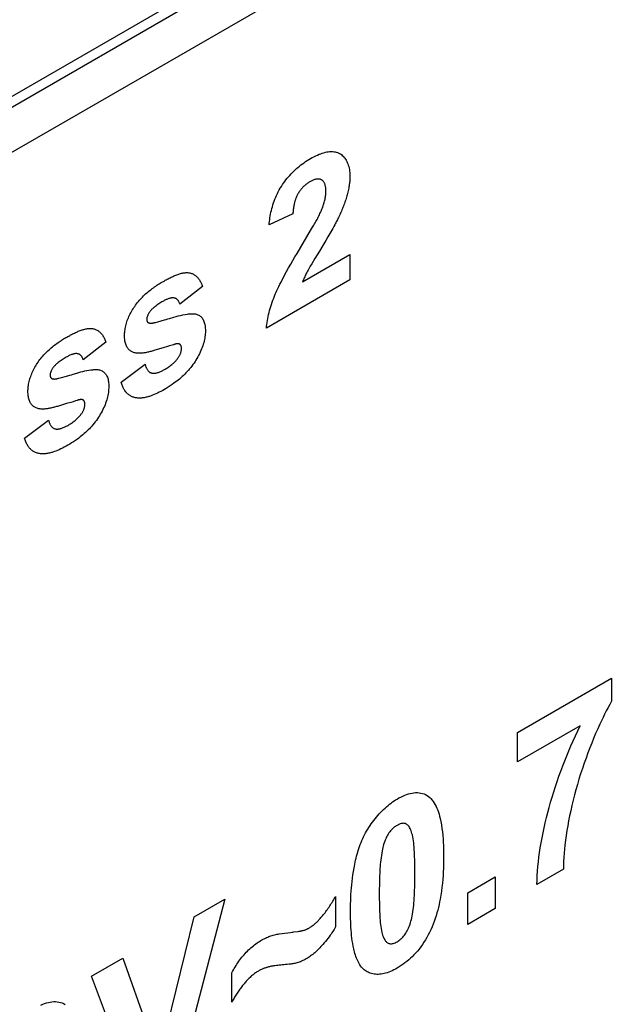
# Model space of a CAD drawing. Extents: x 953 to 1256, y 168 to 424.
# Tile 19 of 25: x 1248.03 to 1252.47, y 312.86 to 320.14. Entities that reach past the tile are written whole.
import ezdxf

# ---------------------------------------------------------------- set-up
doc = ezdxf.new("R2010")
doc.units = 0
doc.header["$LTSCALE"] = 0.5
doc.layers.get('0').update_dxf_attribs({"linetype": 'CONTINUOUS'})

msp = doc.modelspace()

# ---------------------------------------------------------------- linework, layer by layer
at = {"color": 7, "linetype": 'Continuous'}
for p, q in [((1255.8718, 324.1382), (1241.7297, 315.9733)), ((1241.7297, 315.8945), (1255.584, 323.8933)), ((1241.7297, 315.5622), (1255.8718, 323.7271))]:
    msp.add_line(p, q, dxfattribs=at)
at = {"color": 1, "linetype": 'Continuous'}
for p, q in [((1250.0501, 318.7072), (1249.8742, 318.6259)), ((1250.181, 318.5839), (1250.1958, 318.6088)), ((1250.1958, 318.6088), (1250.2055, 318.6254)), ((1250.0805, 318.4159), (1250.181, 318.5839)), ((1250.3089, 318.5369), (1250.2939, 318.5116)), ((1250.3238, 318.5623), (1250.3089, 318.5369)), ((1250.0964, 318.4425), (1250.1124, 318.4689)), ((1250.2939, 318.5116), (1250.2711, 318.4739)), ((1250.1217, 318.2056), (1250.472, 318.4079)), ((1250.472, 318.4079), (1250.472, 318.2189)), ((1250.1899, 318.3393), (1250.1789, 318.3207)), ((1250.2123, 318.3769), (1250.1899, 318.3393)), ((1249.3801, 318.1716), (1249.2135, 318.04)), ((1250.472, 318.2189), (1249.8537, 317.8619)), ((1249.0328, 317.9052), (1249.0516, 317.9104)), ((1249.0516, 317.9104), (1249.1012, 317.9239)), ((1248.6653, 317.7589), (1248.4992, 317.6275)), ((1249.1379, 317.7311), (1249.1218, 317.7261)), ((1249.1574, 317.7372), (1249.1379, 317.7311)), ((1249.166, 317.74), (1249.1574, 317.7372)), ((1248.7803, 317.4618), (1248.9571, 317.5949)), ((1248.3182, 317.4925), (1248.337, 317.4978)), ((1248.4233, 317.3185), (1248.4072, 317.3135)), ((1248.0655, 317.0492), (1248.2424, 317.1822)), ((1251.7129, 314.872), (1252.4081, 315.2734)), ((1252.4081, 315.2734), (1252.4081, 315.103)), ((1252.1753, 314.9212), (1251.7129, 314.6543)), ((1251.7129, 314.6543), (1251.7129, 314.872)), ((1251.3446, 313.6861), (1251.5477, 313.8034)), ((1251.5477, 313.8034), (1251.5477, 313.5688)), ((1252.0515, 313.8596), (1251.8552, 313.7463)), ((1250.3658, 313.6583), (1250.3658, 313.4327)), ((1251.3446, 313.4515), (1251.3446, 313.6861)), ((1249.5473, 313.6386), (1249.1677, 312.1947)), ((1249.3202, 313.5075), (1249.5473, 313.6386)), ((1249.0601, 312.451), (1249.3202, 313.5075)), ((1251.5477, 313.5688), (1251.3446, 313.4515)), ((1250.0562, 313.3956), (1250.0892, 313.4001)), ((1250.0892, 313.4001), (1250.0959, 313.4011)), ((1248.5596, 313.0683), (1248.792, 313.2025)), ((1248.792, 313.2025), (1249.0601, 312.451)), ((1248.9389, 312.0626), (1248.5596, 313.0683)), ((1249.5974, 312.8766), (1249.5974, 313.0926))]:
    msp.add_line(p, q, dxfattribs=at)
for points in [[(1249.8742, 318.6259), (1249.8754, 318.639), (1249.8769, 318.6522), (1249.8786, 318.6655), (1249.8805, 318.679), (1249.8827, 318.6925), (1249.8851, 318.7061), (1249.8879, 318.7198), (1249.8909, 318.7335), (1249.8944, 318.7474), (1249.8981, 318.7612), (1249.9023, 318.7752), (1249.9068, 318.7891), (1249.9117, 318.803), (1249.9171, 318.8169), (1249.9228, 318.8307), (1249.9289, 318.8445), (1249.9354, 318.8582), (1249.9422, 318.8717), (1249.9494, 318.8851), (1249.957, 318.8983), (1249.9649, 318.9113), (1249.9731, 318.9241), (1249.9814, 318.9363), (1249.99, 318.9482), (1249.9989, 318.9598), (1250.008, 318.9711), (1250.0173, 318.9822), (1250.0268, 318.9929), (1250.0365, 319.0033), (1250.0463, 319.0135), (1250.0562, 319.0233), (1250.0662, 319.0327), (1250.0769, 319.0425), (1250.0878, 319.0519), (1250.0986, 319.0609), (1250.1096, 319.0695), (1250.1206, 319.0778), (1250.1324, 319.0863), (1250.1443, 319.0945), (1250.1562, 319.1023), (1250.1682, 319.1097), (1250.1801, 319.1167), (1250.1931, 319.124), (1250.206, 319.1309), (1250.2188, 319.1373), (1250.2317, 319.1432), (1250.2445, 319.1486), (1250.256, 319.1531), (1250.2676, 319.157), (1250.279, 319.1605), (1250.2903, 319.1634), (1250.3015, 319.1657), (1250.3108, 319.1672), (1250.3199, 319.1682), (1250.3289, 319.1687), (1250.3377, 319.1689), (1250.3464, 319.1685), (1250.3549, 319.1676), (1250.3632, 319.1663), (1250.3713, 319.1644), (1250.3791, 319.162), (1250.3867, 319.1591), (1250.394, 319.1556), (1250.4015, 319.1512), (1250.4086, 319.1463), (1250.4154, 319.1407), (1250.4219, 319.1346), (1250.4279, 319.128), (1250.4337, 319.1208), (1250.439, 319.1131), (1250.444, 319.1049), (1250.4485, 319.0963), (1250.4527, 319.0872), (1250.4565, 319.0778), (1250.4599, 319.0679), (1250.4629, 319.0577), (1250.4655, 319.0471), (1250.4677, 319.0362), (1250.4694, 319.025), (1250.4707, 319.0135), (1250.4716, 319.0018), (1250.472, 318.9899), (1250.472, 318.9792), (1250.4717, 318.9685), (1250.471, 318.9575), (1250.4701, 318.9465)], [(1250.2586, 318.7272), (1250.262, 318.7353), (1250.2653, 318.7435), (1250.2685, 318.7517), (1250.2715, 318.76), (1250.2743, 318.7683), (1250.277, 318.7766), (1250.2795, 318.7849), (1250.2819, 318.7932), (1250.2841, 318.8014), (1250.2861, 318.8097), (1250.2879, 318.8178), (1250.2895, 318.826), (1250.2909, 318.834), (1250.2921, 318.842), (1250.2931, 318.8499), (1250.2938, 318.8576), (1250.2943, 318.8653), (1250.2946, 318.8729), (1250.2947, 318.879), (1250.2946, 318.8851), (1250.2943, 318.8911), (1250.2938, 318.8969), (1250.2932, 318.9026), (1250.2923, 318.9081), (1250.2913, 318.9135), (1250.29, 318.9187), (1250.2885, 318.9237), (1250.2868, 318.9285), (1250.2852, 318.9325), (1250.2834, 318.9363), (1250.2814, 318.9399), (1250.2793, 318.9433), (1250.277, 318.9466), (1250.2745, 318.9496), (1250.2719, 318.9524), (1250.2691, 318.9549), (1250.2661, 318.9572), (1250.263, 318.9592), (1250.2597, 318.9609), (1250.2564, 318.9624), (1250.2529, 318.9636), (1250.2492, 318.9645), (1250.2455, 318.9652), (1250.2416, 318.9657), (1250.2377, 318.9659), (1250.2337, 318.9658), (1250.2296, 318.9655), (1250.2254, 318.965), (1250.2206, 318.9641), (1250.2158, 318.963), (1250.2109, 318.9616), (1250.206, 318.9599), (1250.201, 318.958), (1250.196, 318.9559), (1250.1909, 318.9535), (1250.1859, 318.951), (1250.1808, 318.9483), (1250.1758, 318.9454), (1250.1707, 318.9424), (1250.1656, 318.9392), (1250.1605, 318.9359), (1250.1555, 318.9323), (1250.1505, 318.9286), (1250.1455, 318.9247), (1250.1405, 318.9207), (1250.1356, 318.9164), (1250.1308, 318.9119), (1250.126, 318.9072), (1250.1217, 318.9027), (1250.1175, 318.8981), (1250.1134, 318.8933), (1250.1093, 318.8884), (1250.1054, 318.8833), (1250.1015, 318.8781), (1250.0978, 318.8728), (1250.0942, 318.8674), (1250.0908, 318.8619), (1250.0876, 318.8563), (1250.0849, 318.8515), (1250.0824, 318.8466), (1250.0801, 318.8418), (1250.0778, 318.8368), (1250.0756, 318.8319)], [(1250.4701, 318.9465), (1250.4693, 318.939), (1250.4684, 318.9315), (1250.4674, 318.924), (1250.4663, 318.9164), (1250.4647, 318.9071), (1250.463, 318.8976), (1250.4612, 318.8882), (1250.4592, 318.8786), (1250.457, 318.8691), (1250.4547, 318.8595), (1250.4522, 318.8499), (1250.4496, 318.8402), (1250.4469, 318.8309), (1250.444, 318.8216), (1250.441, 318.8123), (1250.4379, 318.8029), (1250.4347, 318.7936), (1250.4313, 318.7842), (1250.4278, 318.7749), (1250.4242, 318.7655), (1250.4205, 318.7562), (1250.4167, 318.7469), (1250.4128, 318.7375), (1250.4088, 318.7282), (1250.4047, 318.7189), (1250.4006, 318.7096), (1250.3964, 318.7004), (1250.3921, 318.6911), (1250.3878, 318.6819), (1250.3834, 318.6727), (1250.3789, 318.6636)], [(1250.0756, 318.8319), (1250.0741, 318.8282), (1250.0727, 318.8245), (1250.0713, 318.8208), (1250.0699, 318.8171), (1250.0686, 318.8134), (1250.0674, 318.8097), (1250.0662, 318.8059), (1250.0651, 318.8022), (1250.064, 318.7984), (1250.063, 318.7947), (1250.062, 318.7909), (1250.0611, 318.7872), (1250.0602, 318.7834), (1250.0594, 318.7797), (1250.0586, 318.7759), (1250.0578, 318.7722), (1250.0571, 318.7684), (1250.0564, 318.7647), (1250.0558, 318.761), (1250.0552, 318.7573), (1250.0546, 318.7536), (1250.0541, 318.7499), (1250.0536, 318.7462), (1250.0531, 318.7426), (1250.0527, 318.7389), (1250.0523, 318.7353), (1250.0519, 318.7317), (1250.0516, 318.7281), (1250.0513, 318.7246), (1250.051, 318.721), (1250.0507, 318.7175), (1250.0505, 318.7141), (1250.0503, 318.7106), (1250.0501, 318.7072)], [(1250.2055, 318.6254), (1250.2103, 318.6337), (1250.2151, 318.6421), (1250.2198, 318.6505), (1250.2244, 318.6589), (1250.229, 318.6673), (1250.2335, 318.6758), (1250.2379, 318.6843), (1250.2423, 318.6928), (1250.2465, 318.7013), (1250.2506, 318.7099), (1250.2547, 318.7185), (1250.2586, 318.7272)], [(1250.3789, 318.6636), (1250.3752, 318.6561), (1250.3714, 318.6486), (1250.3675, 318.6412), (1250.3636, 318.6338), (1250.3596, 318.6264), (1250.3526, 318.6135), (1250.3455, 318.6006), (1250.3383, 318.5878), (1250.3311, 318.575), (1250.3238, 318.5623)], [(1250.2711, 318.4739), (1250.2463, 318.4332), (1250.2123, 318.3769)], [(1249.8537, 317.8619), (1249.8551, 317.876), (1249.8569, 317.8902), (1249.8589, 317.9046), (1249.8613, 317.9191), (1249.864, 317.9337), (1249.867, 317.9483), (1249.8703, 317.9631), (1249.8739, 317.9779), (1249.8778, 317.9929), (1249.8821, 318.008), (1249.8866, 318.0231), (1249.8915, 318.0382), (1249.8967, 318.0537), (1249.9022, 318.0692), (1249.908, 318.0847), (1249.9141, 318.1002), (1249.9199, 318.1142), (1249.926, 318.1281), (1249.9322, 318.1421), (1249.9386, 318.1559), (1249.9452, 318.1698), (1249.9535, 318.1868), (1249.9621, 318.2038), (1249.9708, 318.2208), (1249.9796, 318.2377), (1249.9886, 318.2545), (1250.0034, 318.2817), (1250.0184, 318.3087), (1250.0337, 318.3357), (1250.0491, 318.3625), (1250.0647, 318.3892), (1250.0805, 318.4159)], [(1250.1789, 318.3207), (1250.1735, 318.3113), (1250.1682, 318.3019), (1250.1629, 318.2925), (1250.1577, 318.283), (1250.1535, 318.275), (1250.1494, 318.267), (1250.1453, 318.2589), (1250.1414, 318.2508), (1250.1375, 318.2426), (1250.1341, 318.2353), (1250.1309, 318.2279), (1250.1277, 318.2205), (1250.1246, 318.2131), (1250.1217, 318.2056)], [(1249.0849, 318.2048), (1249.0919, 318.2088), (1249.0989, 318.2128), (1249.1059, 318.2167), (1249.113, 318.2206), (1249.1201, 318.2245), (1249.1273, 318.2283), (1249.1344, 318.232), (1249.1416, 318.2356), (1249.1487, 318.2391), (1249.1559, 318.2425), (1249.163, 318.2458), (1249.1701, 318.2489), (1249.1772, 318.2519), (1249.1843, 318.2548), (1249.1913, 318.2575), (1249.1983, 318.26), (1249.2052, 318.2623), (1249.2121, 318.2645), (1249.219, 318.2664), (1249.2257, 318.2681), (1249.2324, 318.2696), (1249.2391, 318.2708), (1249.2456, 318.2718), (1249.252, 318.2726), (1249.2584, 318.273), (1249.2647, 318.2732), (1249.2708, 318.2731), (1249.2768, 318.2727), (1249.2828, 318.272), (1249.2886, 318.2709), (1249.2942, 318.2695), (1249.2998, 318.2678), (1249.3052, 318.2657), (1249.3105, 318.2634), (1249.3156, 318.2607), (1249.3206, 318.2578), (1249.3254, 318.2545), (1249.3301, 318.251), (1249.3346, 318.2473), (1249.339, 318.2432), (1249.3432, 318.2389), (1249.3472, 318.2344), (1249.3511, 318.2297), (1249.3548, 318.2247), (1249.3584, 318.2195), (1249.3617, 318.2141), (1249.3649, 318.2086), (1249.3679, 318.2028), (1249.3707, 318.1969), (1249.3734, 318.1908), (1249.3758, 318.1845), (1249.3781, 318.1781), (1249.3801, 318.1716)], [(1248.8838, 317.6794), (1248.8778, 317.6809), (1248.872, 317.6826), (1248.8663, 317.6847), (1248.8607, 317.6872), (1248.8554, 317.69), (1248.8502, 317.6932), (1248.8453, 317.6967), (1248.8406, 317.7005), (1248.8361, 317.7048), (1248.8319, 317.7093), (1248.828, 317.7143), (1248.8244, 317.7196), (1248.8211, 317.7253), (1248.8181, 317.7313), (1248.8155, 317.7377), (1248.8131, 317.7443), (1248.8111, 317.7513), (1248.8093, 317.7586), (1248.8078, 317.7661), (1248.8066, 317.7738), (1248.8057, 317.7817), (1248.8051, 317.7899), (1248.8047, 317.7982), (1248.8046, 317.8067), (1248.8048, 317.8155), (1248.8052, 317.8244), (1248.8059, 317.8334), (1248.8069, 317.8425), (1248.8082, 317.8518), (1248.8097, 317.8611), (1248.8116, 317.8705), (1248.8137, 317.88), (1248.8161, 317.8895), (1248.8188, 317.8991), (1248.8218, 317.9087), (1248.8251, 317.9185), (1248.8288, 317.9284), (1248.8327, 317.9382), (1248.8369, 317.948), (1248.8414, 317.9578), (1248.8461, 317.9674), (1248.8511, 317.977), (1248.8563, 317.9865), (1248.8617, 317.9959), (1248.8673, 318.0051), (1248.8731, 318.0142), (1248.8795, 318.0237), (1248.8861, 318.033), (1248.8929, 318.0422), (1248.8999, 318.0511), (1248.907, 318.0598), (1248.9143, 318.0684), (1248.9217, 318.0767), (1248.9293, 318.0848), (1248.937, 318.0928), (1248.9448, 318.1005), (1248.9527, 318.1081), (1248.9607, 318.1155), (1248.9688, 318.1226), (1248.9769, 318.1296), (1248.9851, 318.1365), (1248.9934, 318.1431), (1249.0017, 318.1496), (1249.01, 318.1559), (1249.0184, 318.162), (1249.0268, 318.1679), (1249.0352, 318.1737), (1249.0435, 318.1793), (1249.0519, 318.1847), (1249.0602, 318.19), (1249.0685, 318.1951), (1249.0767, 318.2), (1249.0849, 318.2048)], [(1249.2135, 318.04), (1249.2124, 318.0438), (1249.2112, 318.0475), (1249.2098, 318.0511), (1249.2083, 318.0546), (1249.2066, 318.058), (1249.2048, 318.0612), (1249.2028, 318.0642), (1249.2007, 318.0671), (1249.1985, 318.0698), (1249.1961, 318.0724), (1249.1937, 318.0747), (1249.1911, 318.0769), (1249.1883, 318.0789), (1249.1855, 318.0807), (1249.1826, 318.0822), (1249.1795, 318.0836), (1249.1763, 318.0847), (1249.1731, 318.0855), (1249.1698, 318.0862), (1249.1664, 318.0865), (1249.1629, 318.0867), (1249.1594, 318.0867), (1249.1558, 318.0865), (1249.1522, 318.086), (1249.1484, 318.0854), (1249.1447, 318.0847), (1249.1409, 318.0838), (1249.1371, 318.0827), (1249.1323, 318.0812), (1249.1275, 318.0795), (1249.1226, 318.0776), (1249.1177, 318.0756), (1249.1129, 318.0734), (1249.108, 318.071), (1249.103, 318.0685), (1249.0981, 318.066), (1249.0932, 318.0633), (1249.0883, 318.0605), (1249.0808, 318.0561), (1249.0733, 318.0516), (1249.0658, 318.0469), (1249.0583, 318.042), (1249.0508, 318.0369), (1249.0434, 318.0316), (1249.0359, 318.0261), (1249.0284, 318.0204), (1249.0254, 318.018), (1249.0223, 318.0156), (1249.0193, 318.0131), (1249.0163, 318.0106), (1249.0134, 318.008), (1249.0104, 318.0053), (1249.0075, 318.0026), (1249.0046, 317.9997), (1249.0018, 317.9968), (1248.999, 317.9938), (1248.9963, 317.9906), (1248.9937, 317.9873), (1248.9911, 317.9839), (1248.9886, 317.9804), (1248.9865, 317.9773), (1248.9845, 317.9741), (1248.9826, 317.9709), (1248.9807, 317.9675), (1248.979, 317.9642), (1248.9774, 317.9608), (1248.9758, 317.9573), (1248.9744, 317.9539), (1248.9732, 317.9504), (1248.972, 317.947), (1248.971, 317.9436), (1248.9702, 317.9403), (1248.9695, 317.937), (1248.969, 317.9337), (1248.9687, 317.9306), (1248.9686, 317.9275), (1248.9686, 317.9246), (1248.9689, 317.9218), (1248.9694, 317.9191), (1248.97, 317.9166)], [(1249.1382, 317.9346), (1249.168, 317.9437), (1249.1853, 317.9486), (1249.2024, 317.9531), (1249.2195, 317.9572), (1249.2365, 317.9608), (1249.2534, 317.9638), (1249.2703, 317.9663), (1249.2778, 317.9673), (1249.2853, 317.9681), (1249.2928, 317.9686), (1249.3001, 317.969), (1249.3074, 317.9691), (1249.3145, 317.9689), (1249.3215, 317.9683), (1249.3283, 317.9673), (1249.3349, 317.966), (1249.3413, 317.9641), (1249.3475, 317.9618), (1249.3533, 317.959), (1249.3587, 317.9557), (1249.364, 317.952), (1249.3689, 317.9477), (1249.3735, 317.9431), (1249.3778, 317.938), (1249.3818, 317.9324), (1249.3855, 317.9265), (1249.3887, 317.9202), (1249.3919, 317.9129), (1249.3946, 317.9051), (1249.3969, 317.897), (1249.3988, 317.8885), (1249.4003, 317.8797), (1249.4014, 317.8706), (1249.4021, 317.8612), (1249.4025, 317.8515), (1249.4026, 317.8417), (1249.4023, 317.8313), (1249.4016, 317.8208), (1249.4006, 317.8101), (1249.3993, 317.7993), (1249.3975, 317.7884), (1249.3955, 317.7774), (1249.393, 317.7662), (1249.3902, 317.755), (1249.387, 317.7438), (1249.3835, 317.7325), (1249.3793, 317.7205), (1249.3748, 317.7086), (1249.3698, 317.6966), (1249.3645, 317.6847), (1249.3588, 317.6729), (1249.3528, 317.6612), (1249.3466, 317.6496), (1249.34, 317.6382), (1249.3331, 317.6269), (1249.3261, 317.6158), (1249.3184, 317.6043), (1249.3104, 317.5931), (1249.3023, 317.5821), (1249.2939, 317.5714), (1249.2853, 317.5609), (1249.2766, 317.5507), (1249.2678, 317.5408), (1249.2587, 317.5311), (1249.2496, 317.5218), (1249.2404, 317.5127), (1249.2311, 317.504), (1249.221, 317.4949), (1249.2109, 317.4862), (1249.2007, 317.4779), (1249.1905, 317.4698), (1249.1802, 317.4619), (1249.1699, 317.4544), (1249.1558, 317.4445), (1249.1418, 317.4351), (1249.1277, 317.426), (1249.1136, 317.4173), (1249.0995, 317.409), (1249.0866, 317.4017), (1249.0737, 317.3947), (1249.0607, 317.388), (1249.0479, 317.3817), (1249.035, 317.3757), (1249.0234, 317.3707), (1249.0119, 317.366), (1249.0004, 317.3618), (1248.9889, 317.3579)], [(1248.97, 317.9166), (1248.9706, 317.9148), (1248.9713, 317.9131), (1248.9721, 317.9115), (1248.973, 317.9101), (1248.9741, 317.9085), (1248.9753, 317.9071), (1248.9766, 317.9059), (1248.978, 317.9047), (1248.9795, 317.9037), (1248.9811, 317.9028), (1248.9827, 317.9021), (1248.9844, 317.9014), (1248.9861, 317.9008), (1248.9887, 317.9001), (1248.9913, 317.8996), (1248.994, 317.8993), (1248.9968, 317.8991), (1248.9996, 317.8991), (1249.0024, 317.8992), (1249.0053, 317.8994), (1249.0083, 317.8997), (1249.0113, 317.9002), (1249.0143, 317.9007), (1249.0173, 317.9013), (1249.0204, 317.902), (1249.0235, 317.9027), (1249.0266, 317.9035), (1249.0297, 317.9043), (1249.0328, 317.9052)], [(1249.1012, 317.9239), (1249.1135, 317.9274), (1249.1258, 317.9309), (1249.1382, 317.9346)], [(1248.3705, 317.7924), (1248.3775, 317.7964), (1248.3845, 317.8003), (1248.3915, 317.8043), (1248.3986, 317.8082), (1248.4057, 317.812), (1248.4128, 317.8157), (1248.4199, 317.8194), (1248.427, 317.823), (1248.4342, 317.8265), (1248.4413, 317.8299), (1248.4484, 317.8332), (1248.4555, 317.8363), (1248.4626, 317.8393), (1248.4696, 317.8421), (1248.4766, 317.8448), (1248.4836, 317.8473), (1248.4905, 317.8496), (1248.4974, 317.8518), (1248.5042, 317.8537), (1248.511, 317.8554), (1248.5176, 317.8569), (1248.5243, 317.8581), (1248.5308, 317.8591), (1248.5372, 317.8598), (1248.5436, 317.8603), (1248.5498, 317.8605), (1248.556, 317.8604), (1248.562, 317.86), (1248.5679, 317.8592), (1248.5737, 317.8582), (1248.5794, 317.8568), (1248.585, 317.8551), (1248.5904, 317.8531), (1248.5957, 317.8507), (1248.6008, 317.8481), (1248.6058, 317.8452), (1248.6107, 317.8419), (1248.6154, 317.8384), (1248.6199, 317.8347), (1248.6243, 317.8307), (1248.6285, 317.8264), (1248.6326, 317.8219), (1248.6365, 317.8171), (1248.6402, 317.8122), (1248.6437, 317.807), (1248.6471, 317.8016), (1248.6503, 317.796), (1248.6532, 317.7903), (1248.656, 317.7843), (1248.6587, 317.7782), (1248.6611, 317.7719), (1248.6633, 317.7655), (1248.6653, 317.7589)], [(1248.1691, 317.2668), (1248.1631, 317.2682), (1248.1572, 317.27), (1248.1515, 317.2721), (1248.146, 317.2746), (1248.1406, 317.2774), (1248.1355, 317.2805), (1248.1305, 317.284), (1248.1258, 317.2879), (1248.1214, 317.2921), (1248.1172, 317.2967), (1248.1133, 317.3016), (1248.1097, 317.3069), (1248.1064, 317.3126), (1248.1034, 317.3187), (1248.1007, 317.325), (1248.0984, 317.3317), (1248.0963, 317.3387), (1248.0946, 317.3459), (1248.0931, 317.3534), (1248.0919, 317.3611), (1248.091, 317.3691), (1248.0904, 317.3772), (1248.09, 317.3856), (1248.0899, 317.3941), (1248.0901, 317.4028), (1248.0905, 317.4117), (1248.0912, 317.4208), (1248.0922, 317.4299), (1248.0935, 317.4391), (1248.095, 317.4485), (1248.0968, 317.4579), (1248.099, 317.4673), (1248.1014, 317.4769), (1248.1041, 317.4864), (1248.107, 317.496), (1248.1104, 317.5059), (1248.1141, 317.5157), (1248.118, 317.5256), (1248.1222, 317.5354), (1248.1267, 317.5451), (1248.1314, 317.5548), (1248.1364, 317.5644), (1248.1416, 317.5739), (1248.147, 317.5832), (1248.1526, 317.5925), (1248.1584, 317.6015), (1248.1648, 317.6111), (1248.1714, 317.6204), (1248.1782, 317.6296), (1248.1852, 317.6385), (1248.1923, 317.6472), (1248.1996, 317.6558), (1248.2071, 317.6641), (1248.2147, 317.6723), (1248.2224, 317.6802), (1248.2302, 317.688), (1248.2381, 317.6955), (1248.2461, 317.7029), (1248.2542, 317.7101), (1248.2624, 317.7171), (1248.2706, 317.724), (1248.2789, 317.7306), (1248.2872, 317.7371), (1248.2955, 317.7434), (1248.3039, 317.7495), (1248.3123, 317.7554), (1248.3207, 317.7612), (1248.3291, 317.7668), (1248.3375, 317.7722), (1248.3458, 317.7775), (1248.3541, 317.7826), (1248.3623, 317.7876), (1248.3705, 317.7924)], [(1248.9571, 317.5949), (1248.9582, 317.5904), (1248.9593, 317.586), (1248.9607, 317.5816), (1248.9621, 317.5773), (1248.9637, 317.5732), (1248.9654, 317.5692), (1248.9672, 317.5653), (1248.9692, 317.5615), (1248.9713, 317.5579), (1248.9735, 317.5544), (1248.9758, 317.5511), (1248.9783, 317.548), (1248.9809, 317.5451), (1248.9837, 317.5424), (1248.9866, 317.5399), (1248.9896, 317.5377), (1248.9927, 317.5356), (1248.996, 317.5338), (1248.9994, 317.5323), (1249.0029, 317.531), (1249.0066, 317.53), (1249.0105, 317.5293), (1249.0144, 317.5289), (1249.0185, 317.5286), (1249.0226, 317.5287), (1249.0269, 317.5289), (1249.0312, 317.5294), (1249.0355, 317.5301), (1249.0399, 317.531), (1249.0444, 317.532), (1249.0498, 317.5336), (1249.0552, 317.5353), (1249.0607, 317.5373), (1249.0662, 317.5395), (1249.0717, 317.5419), (1249.0773, 317.5444), (1249.0828, 317.5472), (1249.0884, 317.55), (1249.0939, 317.553), (1249.0995, 317.5561), (1249.1056, 317.5597), (1249.1116, 317.5633), (1249.1176, 317.5671), (1249.1237, 317.571), (1249.1297, 317.5751), (1249.1357, 317.5793), (1249.1417, 317.5837), (1249.1476, 317.5883), (1249.1536, 317.593), (1249.1595, 317.598), (1249.1633, 317.6013), (1249.1671, 317.6047), (1249.1709, 317.6082), (1249.1746, 317.6118), (1249.1783, 317.6155), (1249.182, 317.6193), (1249.1856, 317.6232), (1249.1891, 317.6272), (1249.1925, 317.6313), (1249.1959, 317.6356), (1249.1992, 317.64), (1249.2023, 317.6445), (1249.2047, 317.648), (1249.207, 317.6517), (1249.2092, 317.6554), (1249.2112, 317.6591), (1249.2132, 317.6629), (1249.2151, 317.6667), (1249.2168, 317.6706), (1249.2184, 317.6745), (1249.2199, 317.6784), (1249.2211, 317.6823), (1249.2222, 317.6861), (1249.2232, 317.69), (1249.224, 317.6938), (1249.2246, 317.6976), (1249.2251, 317.7014), (1249.2255, 317.7051), (1249.2256, 317.7087), (1249.2257, 317.7123), (1249.2256, 317.7158), (1249.2254, 317.7193), (1249.2249, 317.7226), (1249.2243, 317.7258)], [(1249.1218, 317.7261), (1249.0896, 317.7165), (1249.0293, 317.6986)], [(1249.2243, 317.7258), (1249.2239, 317.7273), (1249.2235, 317.7288), (1249.223, 317.7303), (1249.2225, 317.7316), (1249.2219, 317.733), (1249.2212, 317.7343), (1249.2205, 317.7355), (1249.2197, 317.7367), (1249.2189, 317.7378), (1249.218, 317.7389), (1249.2171, 317.7399), (1249.2161, 317.7408), (1249.2151, 317.7417), (1249.2141, 317.7425), (1249.213, 317.7432), (1249.2118, 317.7439), (1249.2106, 317.7445), (1249.2093, 317.7451), (1249.208, 317.7455), (1249.2067, 317.7459), (1249.2053, 317.7463), (1249.2039, 317.7465), (1249.2024, 317.7467), (1249.201, 317.7468), (1249.1995, 317.7469), (1249.1979, 317.7469), (1249.1964, 317.7469), (1249.1948, 317.7468), (1249.1932, 317.7467), (1249.1916, 317.7465), (1249.19, 317.7463), (1249.1883, 317.746), (1249.1867, 317.7457), (1249.185, 317.7454), (1249.1833, 317.745), (1249.1816, 317.7446), (1249.1799, 317.7441), (1249.1782, 317.7437), (1249.1764, 317.7432), (1249.1747, 317.7427), (1249.173, 317.7422), (1249.1712, 317.7417), (1249.1695, 317.7411), (1249.166, 317.74)], [(1248.4992, 317.6275), (1248.498, 317.6313), (1248.4967, 317.635), (1248.4953, 317.6386), (1248.4937, 317.642), (1248.492, 317.6454), (1248.4902, 317.6486), (1248.4882, 317.6516), (1248.4861, 317.6545), (1248.4839, 317.6572), (1248.4816, 317.6598), (1248.4791, 317.6622), (1248.4766, 317.6644), (1248.4739, 317.6664), (1248.4711, 317.6682), (1248.4681, 317.6698), (1248.4651, 317.6711), (1248.462, 317.6722), (1248.4587, 317.6731), (1248.4554, 317.6737), (1248.452, 317.6741), (1248.4485, 317.6743), (1248.445, 317.6742), (1248.4413, 317.674), (1248.4377, 317.6735), (1248.4339, 317.6729), (1248.4301, 317.6722), (1248.4263, 317.6712), (1248.4225, 317.6701), (1248.4171, 317.6684), (1248.4117, 317.6665), (1248.4063, 317.6643), (1248.4008, 317.662), (1248.3954, 317.6594), (1248.3899, 317.6567), (1248.3844, 317.6538), (1248.3789, 317.6509), (1248.3735, 317.6478), (1248.366, 317.6434), (1248.3585, 317.6389), (1248.3511, 317.6342), (1248.3436, 317.6293), (1248.3362, 317.6242), (1248.3288, 317.619), (1248.3213, 317.6135), (1248.3139, 317.6078), (1248.3108, 317.6054), (1248.3078, 317.603), (1248.3048, 317.6006), (1248.3018, 317.598), (1248.2988, 317.5954), (1248.2958, 317.5928), (1248.2929, 317.59), (1248.29, 317.5872), (1248.2872, 317.5842), (1248.2844, 317.5812), (1248.2816, 317.578), (1248.279, 317.5747), (1248.2764, 317.5713), (1248.2738, 317.5678), (1248.2717, 317.5647), (1248.2697, 317.5615), (1248.2678, 317.5582), (1248.2659, 317.5548), (1248.2642, 317.5515), (1248.2625, 317.548), (1248.261, 317.5446), (1248.2595, 317.5411), (1248.2582, 317.5377), (1248.2571, 317.5342), (1248.2561, 317.5308), (1248.2552, 317.5275), (1248.2545, 317.5242), (1248.254, 317.5209), (1248.2537, 317.5178), (1248.2536, 317.5147), (1248.2537, 317.5118), (1248.254, 317.509), (1248.2544, 317.5063), (1248.2551, 317.5038)], [(1249.0293, 317.6986), (1249.0223, 317.6965), (1249.0153, 317.6945), (1249.0084, 317.6925), (1249.0014, 317.6906), (1248.9945, 317.6888), (1248.9876, 317.6871), (1248.9807, 317.6854), (1248.9738, 317.6839), (1248.967, 317.6825), (1248.9602, 317.6811), (1248.9535, 317.68), (1248.9468, 317.679), (1248.9402, 317.6781), (1248.9336, 317.6774), (1248.9271, 317.6769), (1248.9207, 317.6766), (1248.9143, 317.6765), (1248.908, 317.6766), (1248.9018, 317.6769), (1248.8957, 317.6775), (1248.8897, 317.6783), (1248.8838, 317.6794)], [(1248.4236, 317.522), (1248.4512, 317.5305), (1248.4663, 317.5348), (1248.4814, 317.5389), (1248.4964, 317.5426), (1248.5113, 317.546), (1248.5261, 317.549), (1248.5409, 317.5516), (1248.5556, 317.5537), (1248.5632, 317.5547), (1248.5706, 317.5554), (1248.578, 317.556), (1248.5854, 317.5563), (1248.5926, 317.5564), (1248.5997, 317.5561), (1248.6067, 317.5556), (1248.6135, 317.5546), (1248.6201, 317.5532), (1248.6265, 317.5514), (1248.6326, 317.549), (1248.6384, 317.5463), (1248.6439, 317.543), (1248.6492, 317.5393), (1248.6541, 317.5351), (1248.6588, 317.5304), (1248.6631, 317.5253), (1248.6671, 317.5198), (1248.6708, 317.5139), (1248.6741, 317.5076), (1248.6772, 317.5003), (1248.68, 317.4925), (1248.6823, 317.4844), (1248.6842, 317.4759), (1248.6857, 317.4671), (1248.6868, 317.458), (1248.6875, 317.4486), (1248.6879, 317.4389), (1248.6879, 317.4291), (1248.6876, 317.4187), (1248.687, 317.4082), (1248.686, 317.3975), (1248.6846, 317.3867), (1248.6829, 317.3758), (1248.6808, 317.3647), (1248.6783, 317.3536), (1248.6755, 317.3424), (1248.6723, 317.3312), (1248.6688, 317.3199), (1248.6646, 317.3079), (1248.6601, 317.296), (1248.6551, 317.284), (1248.6498, 317.2721), (1248.6442, 317.2603), (1248.6382, 317.2486), (1248.6319, 317.237), (1248.6253, 317.2256), (1248.6185, 317.2143), (1248.6115, 317.2032), (1248.6038, 317.1917), (1248.5958, 317.1805), (1248.5877, 317.1696), (1248.5794, 317.1588), (1248.5708, 317.1484), (1248.5621, 317.1382), (1248.5533, 317.1283), (1248.5443, 317.1186), (1248.5352, 317.1093), (1248.5259, 317.1002), (1248.5166, 317.0915), (1248.5066, 317.0825), (1248.4964, 317.0738), (1248.4862, 317.0654), (1248.476, 317.0573), (1248.4657, 317.0495), (1248.4554, 317.0419), (1248.4413, 317.032), (1248.4273, 317.0225), (1248.4132, 317.0135), (1248.399, 317.0048), (1248.3849, 316.9965), (1248.372, 316.9891), (1248.359, 316.9821), (1248.3461, 316.9754), (1248.3332, 316.9691), (1248.3204, 316.9631), (1248.3088, 316.9581), (1248.2972, 316.9534), (1248.2857, 316.9492), (1248.2743, 316.9453)], [(1248.337, 317.4978), (1248.3743, 317.508), (1248.3989, 317.5148)], [(1248.3989, 317.5148), (1248.4112, 317.5184), (1248.4236, 317.522)], [(1248.2551, 317.5038), (1248.2557, 317.5021), (1248.2564, 317.5004), (1248.2572, 317.4988), (1248.2581, 317.4973), (1248.2592, 317.4958), (1248.2604, 317.4944), (1248.2617, 317.4931), (1248.2631, 317.492), (1248.2646, 317.491), (1248.2662, 317.4901), (1248.2678, 317.4893), (1248.2694, 317.4886), (1248.2711, 317.488), (1248.2737, 317.4873), (1248.2763, 317.4868), (1248.2791, 317.4865), (1248.2818, 317.4863), (1248.2846, 317.4862), (1248.2875, 317.4863), (1248.2904, 317.4866), (1248.2934, 317.4869), (1248.2964, 317.4874), (1248.2995, 317.4879), (1248.3025, 317.4886), (1248.3056, 317.4893), (1248.3087, 317.49), (1248.3119, 317.4908), (1248.315, 317.4917), (1248.3182, 317.4925)], [(1248.9889, 317.3579), (1248.9833, 317.3561), (1248.9776, 317.3545), (1248.9705, 317.3526), (1248.9635, 317.3509), (1248.9565, 317.3494), (1248.9495, 317.3482), (1248.9426, 317.3471), (1248.9358, 317.3463), (1248.929, 317.3457), (1248.9223, 317.3453), (1248.9157, 317.3452), (1248.9092, 317.3453), (1248.9027, 317.3456), (1248.8964, 317.3462), (1248.8902, 317.3471), (1248.884, 317.3482), (1248.8782, 317.3496), (1248.8724, 317.3512), (1248.8668, 317.353), (1248.8613, 317.3552), (1248.8559, 317.3575), (1248.8507, 317.3602), (1248.8456, 317.3631), (1248.8407, 317.3662), (1248.8359, 317.3696), (1248.8312, 317.3732), (1248.8267, 317.377), (1248.8224, 317.3812), (1248.8183, 317.3855), (1248.8143, 317.3901), (1248.8105, 317.395), (1248.8068, 317.4001), (1248.8034, 317.4054), (1248.8001, 317.4109), (1248.797, 317.4167), (1248.7941, 317.4226), (1248.7913, 317.4287), (1248.7888, 317.435), (1248.7864, 317.4415), (1248.7842, 317.4481), (1248.7821, 317.4549), (1248.7803, 317.4618)], [(1248.2424, 317.1822), (1248.2435, 317.1778), (1248.2447, 317.1733), (1248.246, 317.169), (1248.2474, 317.1648), (1248.249, 317.1606), (1248.2507, 317.1566), (1248.2526, 317.1527), (1248.2545, 317.1489), (1248.2566, 317.1453), (1248.2588, 317.1418), (1248.2612, 317.1386), (1248.2637, 317.1354), (1248.2663, 317.1325), (1248.269, 317.1298), (1248.2719, 317.1273), (1248.2749, 317.125), (1248.278, 317.123), (1248.2813, 317.1212), (1248.2847, 317.1197), (1248.2882, 317.1184), (1248.2919, 317.1174), (1248.2958, 317.1167), (1248.2997, 317.1162), (1248.3038, 317.116), (1248.3079, 317.116), (1248.3122, 317.1163), (1248.3165, 317.1168), (1248.3208, 317.1175), (1248.3252, 317.1184), (1248.3297, 317.1194), (1248.3351, 317.121), (1248.3406, 317.1227), (1248.346, 317.1247), (1248.3516, 317.1269), (1248.3571, 317.1293), (1248.3626, 317.1318), (1248.3682, 317.1346), (1248.3738, 317.1374), (1248.3793, 317.1404), (1248.3849, 317.1436), (1248.3916, 317.1475), (1248.3983, 317.1515), (1248.405, 317.1558), (1248.4117, 317.1602), (1248.4183, 317.1648), (1248.425, 317.1696), (1248.4316, 317.1747), (1248.4382, 317.1799), (1248.4448, 317.1854), (1248.4487, 317.1887), (1248.4525, 317.1921), (1248.4563, 317.1956), (1248.4601, 317.1992), (1248.4638, 317.2029), (1248.4675, 317.2067), (1248.4711, 317.2106), (1248.4747, 317.2146), (1248.4781, 317.2188), (1248.4815, 317.2231), (1248.4848, 317.2275), (1248.4879, 317.232), (1248.4903, 317.2356), (1248.4925, 317.2392), (1248.4947, 317.2429), (1248.4967, 317.2466), (1248.4987, 317.2504), (1248.5005, 317.2542), (1248.5022, 317.258), (1248.5038, 317.2619), (1248.5052, 317.2657), (1248.5064, 317.2696), (1248.5075, 317.2735), (1248.5084, 317.2773), (1248.5092, 317.2812), (1248.5098, 317.2849), (1248.5102, 317.2887), (1248.5106, 317.2924), (1248.5108, 317.296), (1248.5108, 317.2995), (1248.5108, 317.3026), (1248.5106, 317.3056), (1248.5104, 317.3086), (1248.5099, 317.3114), (1248.5094, 317.3141)], [(1248.4072, 317.3135), (1248.375, 317.3039), (1248.3147, 317.286)], [(1248.4428, 317.3247), (1248.4411, 317.3241), (1248.4233, 317.3185)], [(1248.5094, 317.3141), (1248.5091, 317.3154), (1248.5087, 317.3166), (1248.5083, 317.3179), (1248.5078, 317.319), (1248.5072, 317.3204), (1248.5066, 317.3217), (1248.5059, 317.323), (1248.5051, 317.3241), (1248.5043, 317.3253), (1248.5034, 317.3263), (1248.5025, 317.3273), (1248.5015, 317.3283), (1248.5005, 317.3291), (1248.4995, 317.3299), (1248.4984, 317.3306), (1248.4972, 317.3313), (1248.496, 317.3319), (1248.4947, 317.3325), (1248.4934, 317.333), (1248.492, 317.3333), (1248.4907, 317.3337), (1248.4892, 317.3339), (1248.4878, 317.3341), (1248.4863, 317.3343), (1248.4848, 317.3343), (1248.4833, 317.3343), (1248.4818, 317.3343), (1248.4802, 317.3342), (1248.4786, 317.3341), (1248.477, 317.3339), (1248.4754, 317.3337), (1248.4737, 317.3334), (1248.472, 317.3331), (1248.4704, 317.3327), (1248.4687, 317.3324), (1248.467, 317.332), (1248.4653, 317.3315), (1248.4635, 317.3311), (1248.4618, 317.3306), (1248.4601, 317.3301), (1248.4584, 317.3296), (1248.4566, 317.3291), (1248.4549, 317.3285), (1248.4531, 317.328), (1248.4428, 317.3247)], [(1248.3147, 317.286), (1248.3077, 317.2839), (1248.3007, 317.2819), (1248.2938, 317.28), (1248.2868, 317.2781), (1248.2798, 317.2762), (1248.2729, 317.2745), (1248.266, 317.2728), (1248.2592, 317.2713), (1248.2523, 317.2698), (1248.2455, 317.2685), (1248.2388, 317.2674), (1248.2321, 317.2663), (1248.2255, 317.2655), (1248.2189, 317.2648), (1248.2124, 317.2643), (1248.206, 317.264), (1248.1996, 317.2639), (1248.1933, 317.264), (1248.1871, 317.2643), (1248.181, 317.2649), (1248.175, 317.2657), (1248.1691, 317.2668)], [(1248.2743, 316.9453), (1248.2686, 316.9435), (1248.2629, 316.9419), (1248.2559, 316.94), (1248.2488, 316.9383), (1248.2418, 316.9368), (1248.2348, 316.9356), (1248.2279, 316.9345), (1248.2211, 316.9337), (1248.2143, 316.933), (1248.2076, 316.9327), (1248.201, 316.9325), (1248.1945, 316.9326), (1248.188, 316.933), (1248.1817, 316.9336), (1248.1754, 316.9344), (1248.1693, 316.9356), (1248.1635, 316.9369), (1248.1577, 316.9385), (1248.1521, 316.9404), (1248.1466, 316.9425), (1248.1412, 316.9449), (1248.136, 316.9476), (1248.1309, 316.9504), (1248.126, 316.9536), (1248.1212, 316.957), (1248.1166, 316.9606), (1248.1121, 316.9644), (1248.1078, 316.9686), (1248.1036, 316.9729), (1248.0996, 316.9775), (1248.0958, 316.9824), (1248.0922, 316.9875), (1248.0887, 316.9928), (1248.0854, 316.9983), (1248.0823, 317.0041), (1248.0794, 317.01), (1248.0766, 317.0161), (1248.074, 317.0224), (1248.0716, 317.0288), (1248.0694, 317.0355), (1248.0674, 317.0423), (1248.0655, 317.0492)], [(1252.4081, 315.103), (1252.3946, 315.0793), (1252.3815, 315.0555), (1252.3687, 315.0314), (1252.3564, 315.0072), (1252.3444, 314.9829), (1252.3327, 314.9584), (1252.3212, 314.9339), (1252.3054, 314.8987), (1252.29, 314.8634), (1252.2752, 314.828), (1252.2608, 314.7926), (1252.2468, 314.7571), (1252.2332, 314.7215), (1252.2188, 314.6825), (1252.2049, 314.6434), (1252.1915, 314.6044), (1252.1786, 314.5653), (1252.1663, 314.5263), (1252.1547, 314.4874), (1252.1436, 314.4482), (1252.1331, 314.4091), (1252.1233, 314.3702), (1252.1141, 314.3313), (1252.1054, 314.2926), (1252.0973, 314.254), (1252.0902, 314.2177), (1252.0835, 314.1816), (1252.0774, 314.1457), (1252.0719, 314.1099), (1252.0669, 314.0743), (1252.0625, 314.039), (1252.0592, 314.0084), (1252.0565, 313.978), (1252.0543, 313.9479), (1252.0527, 313.9181), (1252.0517, 313.8887), (1252.0515, 313.8596)], [(1251.8552, 313.7463), (1251.8561, 313.7791), (1251.8578, 313.8123), (1251.8601, 313.8458), (1251.863, 313.8797), (1251.8665, 313.9138), (1251.8706, 313.9481), (1251.8753, 313.9827), (1251.8806, 314.0175), (1251.8868, 314.0544), (1251.8936, 314.0915), (1251.901, 314.1288), (1251.909, 314.1662), (1251.9175, 314.2037), (1251.9266, 314.2414), (1251.9362, 314.2792), (1251.9463, 314.317), (1251.957, 314.3554), (1251.9682, 314.3937), (1251.9799, 314.4322), (1251.9922, 314.4707), (1252.0049, 314.5091), (1252.0182, 314.5476), (1252.032, 314.5861), (1252.0463, 314.6246), (1252.0608, 314.662), (1252.0757, 314.6993), (1252.0911, 314.7366), (1252.107, 314.7737), (1252.1233, 314.8108), (1252.1402, 314.8478), (1252.1575, 314.8846), (1252.1753, 314.9212)], [(1250.4764, 313.5567), (1250.4765, 313.5798), (1250.4768, 313.6029), (1250.4775, 313.6262), (1250.4784, 313.6497), (1250.4796, 313.6733), (1250.4812, 313.6971), (1250.483, 313.7211), (1250.4853, 313.7452), (1250.4879, 313.7696), (1250.491, 313.7941), (1250.4944, 313.8189), (1250.4983, 313.8439), (1250.5026, 313.8691), (1250.5053, 313.8834), (1250.5081, 313.8978), (1250.5111, 313.9122), (1250.5143, 313.9267), (1250.5177, 313.9412), (1250.5214, 313.9558), (1250.5253, 313.9704), (1250.5294, 313.9849), (1250.5338, 313.9995), (1250.5385, 314.0141), (1250.5435, 314.0286), (1250.5488, 314.0431), (1250.5544, 314.0576), (1250.5604, 314.072), (1250.5668, 314.0863), (1250.5735, 314.1006), (1250.5806, 314.1148), (1250.588, 314.1286), (1250.5957, 314.1423), (1250.6038, 314.1559), (1250.6122, 314.1694), (1250.621, 314.1826), (1250.63, 314.1957), (1250.6393, 314.2086), (1250.6489, 314.2213), (1250.6587, 314.2338), (1250.6687, 314.2459), (1250.6789, 314.2578), (1250.6893, 314.2694), (1250.6998, 314.2807), (1250.7105, 314.2917), (1250.7213, 314.3023), (1250.7322, 314.3126), (1250.7432, 314.3224), (1250.7543, 314.3319), (1250.7654, 314.3409), (1250.7765, 314.3495), (1250.7876, 314.3576), (1250.7987, 314.3652), (1250.8098, 314.3723), (1250.8208, 314.3789)], [(1250.8208, 314.3789), (1250.8349, 314.3868), (1250.8489, 314.394), (1250.863, 314.4007), (1250.8771, 314.4068), (1250.891, 314.4121), (1250.9049, 314.4167), (1250.9185, 314.4205), (1250.932, 314.4234), (1250.9453, 314.4255), (1250.9582, 314.4265), (1250.9715, 314.4266), (1250.9844, 314.4256), (1250.9969, 314.4235), (1251.009, 314.4205), (1251.0206, 314.4164), (1251.0318, 314.4114), (1251.0424, 314.4055), (1251.0525, 314.3987), (1251.062, 314.391), (1251.0715, 314.3819), (1251.0804, 314.3719), (1251.0887, 314.361), (1251.0963, 314.3494), (1251.1034, 314.3371), (1251.11, 314.3241), (1251.116, 314.3105), (1251.1215, 314.2964), (1251.1266, 314.2819), (1251.1313, 314.2669), (1251.1355, 314.2516), (1251.1394, 314.236), (1251.1446, 314.2117), (1251.1491, 314.187), (1251.153, 314.1618), (1251.1562, 314.1362), (1251.1588, 314.1102), (1251.1608, 314.0855), (1251.1624, 314.0605), (1251.1637, 314.0352), (1251.1646, 314.0078), (1251.1651, 313.9801), (1251.1653, 313.9522), (1251.1651, 313.9241), (1251.1646, 313.8959), (1251.1637, 313.8674), (1251.1624, 313.8407), (1251.1608, 313.8139), (1251.1588, 313.7868), (1251.1561, 313.7577), (1251.1529, 313.7283), (1251.1491, 313.6987), (1251.1445, 313.6687), (1251.1393, 313.6384), (1251.1354, 313.6182), (1251.1311, 313.5978), (1251.1264, 313.5773), (1251.1213, 313.5567), (1251.1157, 313.536), (1251.1096, 313.5154), (1251.103, 313.4947), (1251.0958, 313.474), (1251.088, 313.4534), (1251.0797, 313.4329), (1251.0707, 313.4124), (1251.061, 313.3921), (1251.0515, 313.3737), (1251.0415, 313.3555), (1251.031, 313.3375), (1251.0199, 313.3199), (1251.0084, 313.3026), (1250.9964, 313.2858), (1250.984, 313.2695), (1250.9712, 313.2539), (1250.9581, 313.2388), (1250.9456, 313.2255), (1250.9329, 313.2128), (1250.92, 313.2007), (1250.9069, 313.1891), (1250.8937, 313.1782), (1250.8793, 313.1669), (1250.8647, 313.1563), (1250.8501, 313.1464), (1250.8355, 313.137), (1250.8208, 313.1283)], [(1250.8208, 314.1843), (1250.8148, 314.1807), (1250.8089, 314.1767), (1250.8029, 314.1725), (1250.7972, 314.168), (1250.7915, 314.1631), (1250.7859, 314.1579), (1250.7792, 314.151), (1250.7728, 314.1437), (1250.7666, 314.1359), (1250.7606, 314.1278), (1250.755, 314.1193), (1250.75, 314.1108), (1250.7453, 314.1022), (1250.7409, 314.0934), (1250.7368, 314.0845), (1250.733, 314.0756), (1250.7295, 314.0666), (1250.7254, 314.0547), (1250.7216, 314.0429), (1250.7183, 314.0311), (1250.7153, 314.0194), (1250.7126, 314.0077), (1250.7102, 313.9961), (1250.7071, 313.9792), (1250.7044, 313.9625), (1250.702, 313.9459), (1250.7, 313.9295), (1250.6983, 313.9131), (1250.6968, 313.8969), (1250.6955, 313.8807), (1250.6945, 313.8647), (1250.6928, 313.8356), (1250.6915, 313.8067), (1250.6906, 313.778), (1250.6898, 313.7443), (1250.6894, 313.7108), (1250.6893, 313.6774), (1250.6894, 313.6443), (1250.6898, 313.6113), (1250.6905, 313.5786), (1250.6913, 313.5516), (1250.6925, 313.5247), (1250.694, 313.4981), (1250.6952, 313.4823), (1250.6965, 313.4666), (1250.6982, 313.4511), (1250.7001, 313.4358), (1250.7024, 313.4208), (1250.7051, 313.4062), (1250.7083, 313.3919), (1250.7109, 313.3819), (1250.7138, 313.3721), (1250.717, 313.3627), (1250.7207, 313.3537), (1250.7248, 313.3451), (1250.7293, 313.3371), (1250.7324, 313.3324), (1250.7356, 313.3281), (1250.739, 313.324), (1250.7428, 313.3203), (1250.7467, 313.317), (1250.751, 313.3142), (1250.7555, 313.312), (1250.7601, 313.3104), (1250.765, 313.3093), (1250.77, 313.3087), (1250.7752, 313.3086), (1250.7806, 313.3089), (1250.7862, 313.3097), (1250.7929, 313.3111), (1250.7998, 313.3132), (1250.8067, 313.3158), (1250.8137, 313.3191), (1250.8208, 313.323)], [(1250.8208, 313.323), (1250.8279, 313.3274), (1250.835, 313.3323), (1250.842, 313.3378), (1250.849, 313.3438), (1250.8558, 313.3502), (1250.8625, 313.357), (1250.8689, 313.3643), (1250.8751, 313.3718), (1250.881, 313.3797), (1250.8866, 313.3879), (1250.8918, 313.3964), (1250.8966, 313.405), (1250.9011, 313.4138), (1250.9052, 313.4228), (1250.909, 313.4318), (1250.9125, 313.4408), (1250.9167, 313.4527), (1250.9205, 313.4645), (1250.9238, 313.4763), (1250.9268, 313.4881), (1250.9295, 313.4998), (1250.9319, 313.5114), (1250.935, 313.5282), (1250.9377, 313.5448), (1250.94, 313.5613), (1250.942, 313.5776), (1250.9437, 313.5939), (1250.9452, 313.61), (1250.9464, 313.626), (1250.9475, 313.642), (1250.9492, 313.6711), (1250.9505, 313.7), (1250.9515, 313.7287), (1250.9523, 313.7625), (1250.9527, 313.7961), (1250.9529, 313.8296), (1250.9527, 313.8626), (1250.9524, 313.8954), (1250.9517, 313.9281), (1250.9508, 313.9551), (1250.9496, 313.9819), (1250.9481, 314.0084), (1250.947, 314.0242), (1250.9456, 314.0399), (1250.944, 314.0554), (1250.9421, 314.0707), (1250.9398, 314.0856), (1250.937, 314.1003), (1250.9339, 314.1145), (1250.9312, 314.1246), (1250.9283, 314.1343), (1250.925, 314.1438), (1250.9213, 314.1528), (1250.9172, 314.1614), (1250.9126, 314.1695), (1250.9091, 314.1749), (1250.9052, 314.18), (1250.9011, 314.1846), (1250.8966, 314.1888), (1250.8918, 314.1923), (1250.8866, 314.1952), (1250.882, 314.1971), (1250.8772, 314.1984), (1250.8722, 314.1993), (1250.867, 314.1996), (1250.8615, 314.1993), (1250.856, 314.1986), (1250.8504, 314.1973), (1250.8447, 314.1955), (1250.8389, 314.1933), (1250.8345, 314.1914), (1250.83, 314.1892), (1250.8254, 314.1868), (1250.8208, 314.1843)], [(1250.1684, 313.4239), (1250.1735, 313.427), (1250.1786, 313.4302), (1250.1837, 313.4336), (1250.1888, 313.4372), (1250.1938, 313.441), (1250.1989, 313.4449), (1250.2039, 313.4489), (1250.2089, 313.4532), (1250.2139, 313.4575), (1250.2188, 313.462), (1250.2237, 313.4666), (1250.2286, 313.4713), (1250.2335, 313.4761), (1250.2384, 313.481), (1250.2432, 313.4861), (1250.2479, 313.4912), (1250.2527, 313.4964), (1250.2573, 313.5016), (1250.262, 313.5069), (1250.2685, 313.5146), (1250.275, 313.5224), (1250.2813, 313.5302), (1250.2876, 313.5382), (1250.2938, 313.5463), (1250.2999, 313.5545), (1250.3058, 313.5627), (1250.3117, 313.5711), (1250.3176, 313.5795), (1250.3233, 313.588), (1250.3289, 313.5966), (1250.3344, 313.6052), (1250.3399, 313.6139), (1250.3453, 313.6227), (1250.3505, 313.6315), (1250.3557, 313.6404), (1250.3608, 313.6493), (1250.3658, 313.6583)], [(1250.8208, 313.1283), (1250.8085, 313.1214), (1250.7961, 313.115), (1250.7838, 313.109), (1250.7715, 313.1036), (1250.7593, 313.0987), (1250.7472, 313.0943), (1250.7358, 313.0908), (1250.7246, 313.0879), (1250.7135, 313.0855), (1250.7025, 313.0837), (1250.6917, 313.0825), (1250.6811, 313.0819), (1250.6708, 313.0819), (1250.6607, 313.0826), (1250.6508, 313.0838), (1250.6411, 313.0857), (1250.6317, 313.088), (1250.6225, 313.091), (1250.6145, 313.094), (1250.6067, 313.0976), (1250.5991, 313.1015), (1250.5917, 313.1059), (1250.5847, 313.1107), (1250.5779, 313.1159), (1250.5714, 313.1216), (1250.5643, 313.1286), (1250.5576, 313.1362), (1250.5512, 313.1444), (1250.5453, 313.153), (1250.5397, 313.1621), (1250.5344, 313.1716), (1250.5295, 313.1815), (1250.5249, 313.1918), (1250.5206, 313.2024), (1250.5165, 313.2133), (1250.5128, 313.2245), (1250.5092, 313.236), (1250.506, 313.2477), (1250.5029, 313.2596), (1250.5001, 313.2716), (1250.4961, 313.2905), (1250.4926, 313.3097), (1250.4895, 313.3291), (1250.4868, 313.3488), (1250.4845, 313.3688), (1250.4825, 313.389), (1250.4809, 313.4094), (1250.4795, 313.43), (1250.4785, 313.4508), (1250.4776, 313.4717), (1250.477, 313.4928), (1250.4766, 313.514), (1250.4764, 313.5353), (1250.4764, 313.5567)], [(1250.3658, 313.4327), (1250.3605, 313.4235), (1250.3551, 313.4145), (1250.3496, 313.4056), (1250.3438, 313.3968), (1250.338, 313.3881), (1250.332, 313.3795), (1250.326, 313.371), (1250.3175, 313.3593), (1250.3088, 313.3478), (1250.3, 313.3366), (1250.291, 313.3255), (1250.2819, 313.3146), (1250.2727, 313.3038), (1250.2654, 313.2956), (1250.258, 313.2874), (1250.2506, 313.2795), (1250.243, 313.2717), (1250.2354, 313.2641), (1250.2277, 313.2567), (1250.22, 313.2495), (1250.2122, 313.2425), (1250.2045, 313.236), (1250.1967, 313.2297), (1250.1889, 313.2237), (1250.1811, 313.218), (1250.1732, 313.2125), (1250.1653, 313.2072), (1250.1574, 313.2022), (1250.1494, 313.1975), (1250.1406, 313.1925), (1250.1317, 313.1879), (1250.1228, 313.1836), (1250.114, 313.1796), (1250.1053, 313.1759), (1250.0965, 313.1727), (1250.0879, 313.1697), (1250.0793, 313.1671), (1250.0717, 313.1651), (1250.0642, 313.1634), (1250.0567, 313.1619), (1250.0493, 313.1605), (1250.0419, 313.1593), (1250.0346, 313.1583), (1250.0216, 313.1566), (1250.0086, 313.1552), (1249.9958, 313.1539), (1249.9829, 313.1529), (1249.9702, 313.1519)], [(1249.5974, 313.0926), (1249.6035, 313.1036), (1249.6098, 313.1146), (1249.6162, 313.1255), (1249.6228, 313.1363), (1249.6296, 313.1471), (1249.6365, 313.1577), (1249.6435, 313.1682), (1249.6507, 313.1785), (1249.6581, 313.1887), (1249.6656, 313.1987), (1249.6732, 313.2085), (1249.681, 313.2181), (1249.6889, 313.2275), (1249.697, 313.2366), (1249.7053, 313.2456), (1249.7137, 313.2544), (1249.7223, 313.2628), (1249.731, 313.271), (1249.7398, 313.2789), (1249.7486, 313.2866), (1249.7575, 313.2939), (1249.7665, 313.301), (1249.7755, 313.3077), (1249.7846, 313.3142), (1249.7937, 313.3203), (1249.8027, 313.3262), (1249.8118, 313.3317), (1249.8206, 313.3367), (1249.8293, 313.3415), (1249.8381, 313.3461), (1249.8468, 313.3503), (1249.8555, 313.3544), (1249.8636, 313.358), (1249.8717, 313.3613), (1249.8797, 313.3645), (1249.8877, 313.3674), (1249.8956, 313.3699), (1249.9047, 313.3726), (1249.9138, 313.3748), (1249.9227, 313.3767), (1249.9316, 313.3785), (1249.9405, 313.38), (1249.9494, 313.3814), (1249.9705, 313.3847), (1249.9916, 313.3876), (1250.0126, 313.3903), (1250.0335, 313.3927)], [(1250.0335, 313.3927), (1250.0411, 313.3936), (1250.0486, 313.3946), (1250.0562, 313.3956)], [(1250.0959, 313.4011), (1250.0993, 313.4016), (1250.1027, 313.4021), (1250.1061, 313.4027), (1250.1095, 313.4033), (1250.1129, 313.404), (1250.1163, 313.4046), (1250.1197, 313.4054), (1250.1231, 313.4062), (1250.1266, 313.407), (1250.13, 313.408), (1250.1335, 313.409), (1250.1369, 313.41), (1250.1404, 313.4112), (1250.1439, 313.4124), (1250.1474, 313.4138), (1250.1508, 313.4152), (1250.1543, 313.4167), (1250.1579, 313.4184), (1250.1614, 313.4201), (1250.1649, 313.422), (1250.1684, 313.4239)], [(1249.9702, 313.1519), (1249.9597, 313.1511), (1249.9493, 313.15), (1249.9388, 313.1488), (1249.9282, 313.1475), (1249.9175, 313.1459), (1249.9124, 313.1451), (1249.9072, 313.1443), (1249.902, 313.1434), (1249.8968, 313.1425), (1249.8916, 313.1415), (1249.8864, 313.1404), (1249.8811, 313.1393), (1249.8759, 313.1381), (1249.8706, 313.1368), (1249.8653, 313.1354), (1249.8599, 313.1339), (1249.8546, 313.1323), (1249.8493, 313.1306), (1249.8439, 313.1288), (1249.8386, 313.1269), (1249.8332, 313.1249), (1249.8278, 313.1227), (1249.8224, 313.1204), (1249.817, 313.1179), (1249.8116, 313.1154), (1249.8061, 313.1126), (1249.8007, 313.1097), (1249.7952, 313.1066)], [(1249.7952, 313.1066), (1249.7896, 313.1033), (1249.7839, 313.0998), (1249.7783, 313.096), (1249.7727, 313.0922), (1249.767, 313.0881), (1249.7614, 313.0839), (1249.7559, 313.0795), (1249.7503, 313.075), (1249.7448, 313.0703), (1249.739, 313.0651), (1249.7332, 313.0598), (1249.7274, 313.0543), (1249.7217, 313.0486), (1249.7161, 313.0428), (1249.7105, 313.0369), (1249.7049, 313.0309), (1249.6994, 313.0247), (1249.694, 313.0184), (1249.6886, 313.012), (1249.6833, 313.0055), (1249.678, 312.9989), (1249.6728, 312.9921), (1249.6676, 312.9853), (1249.6625, 312.9784), (1249.6574, 312.9715), (1249.6524, 312.9644), (1249.6475, 312.9573), (1249.6426, 312.9502), (1249.6378, 312.9429), (1249.6331, 312.9357), (1249.6284, 312.9284), (1249.6238, 312.921), (1249.6192, 312.9137), (1249.6147, 312.9063), (1249.6103, 312.8988), (1249.6059, 312.8914), (1249.6017, 312.884), (1249.5974, 312.8766)], [(1248.1852, 312.8547), (1248.1992, 312.8607), (1248.2132, 312.8661), (1248.227, 312.8707), (1248.2407, 312.8745), (1248.2542, 312.8774), (1248.2674, 312.8794), (1248.2804, 312.8805), (1248.2937, 312.8806), (1248.3066, 312.8796), (1248.3191, 312.8775), (1248.3312, 312.8745), (1248.3428, 312.8704), (1248.354, 312.8654), (1248.3646, 312.8595)]]:
    msp.add_lwpolyline(points, dxfattribs=at)

doc.saveas('drawing.dxf')
